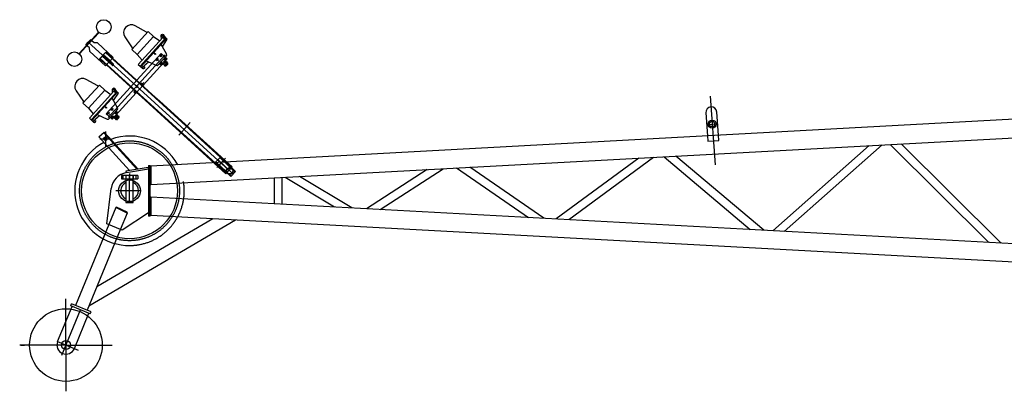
# Model space of a CAD drawing. Extents: x 11974 to 65910, y 18993 to 86132.
# Tile 3 of 37: x 17974 to 23395, y 30246 to 32293. Entities that reach past the tile are written whole.
import ezdxf

# ---------------------------------------------------------------- set-up
doc = ezdxf.new("R2010")
doc.units = 0
doc.header["$LTSCALE"] = 62.5
doc.header["$MEASUREMENT"] = 0
doc.linetypes.add('CENTER', pattern=[50.5, 30, -9, 2.5, -9])
doc.linetypes.add('HIDDEN', pattern=[12.6, 8.4, -4.2])
doc.layers.get('0').update_dxf_attribs({"linetype": 'CONTINUOUS'})
for name, color, linetype in [('17', 7, 'CONTINUOUS'), ('2', 7, 'CONTINUOUS'), ('3', 7, 'CONTINUOUS')]:
    doc.layers.add(name, color=color, linetype=linetype)

# ---------------------------------------------------------------- blocks, each defined once
blk = doc.blocks.new('*G8484')
at = {"layer": '17', "color": 7, "linetype": 'CONTINUOUS'}
for p, q in [((18414.248623, 32077.338375), (18447.899518, 32114.320125)), ((18416.604163, 32079.927375), (18445.544203, 32111.730975)), ((18434.439433, 32099.526975), (18427.709218, 32092.131375)), ((18471.421123, 32065.877775), (18434.439433, 32099.526975)), ((18445.544203, 32111.730975), (19141.022833, 31478.894175)), ((18447.899518, 32114.320125), (18484.881208, 32080.668975)), ((18451.230373, 32043.687225), (18414.248623, 32077.338375)), ((19112.082793, 31447.088775), (18416.604163, 32079.927375)), ((18464.690968, 32058.480225), (18427.709218, 32092.131375)), ((18584.363563, 31922.546475), (18451.230373, 32043.687225)), ((18482.724853, 32042.070375), (18464.690968, 32058.480225)), ((18471.421123, 32065.877775), (18489.454963, 32049.467775)), ((18484.881208, 32080.668975), (18703.731388, 31881.530775)), ((18617.648578, 31892.258925), (18584.363563, 31922.546475)), ((18643.747243, 31868.510175), (18617.648578, 31892.258925)), ((18703.731388, 31881.530775), (18745.388113, 31843.625625)), ((18687.568093, 31828.636725), (18643.747243, 31868.510175)), ((19109.728048, 31444.501575), (18687.568093, 31828.636725)), ((18745.388113, 31843.625625), (19143.378493, 31481.483325)), ((18857.513083, 31673.998575), (18859.868623, 31676.585925)), ((18866.388673, 31665.921825), (18868.744198, 31668.510975)), ((18888.808678, 31708.391325), (18891.164203, 31710.980475)), ((18897.684253, 31700.314575), (18900.039793, 31702.903575)), ((19092.713773, 31527.583875), (19090.358233, 31524.994725)), ((19090.358233, 31524.994725), (19102.931983, 31513.554225)), ((19102.931983, 31513.554225), (19105.287508, 31516.143375)), ((19059.063343, 31490.601975), (19061.418193, 31493.191125)), ((19061.418193, 31493.191125), (19073.991928, 31481.748825)), ((19073.991928, 31481.748825), (19071.637078, 31479.161625)), ((19143.378493, 31481.483325), (19109.728048, 31444.501575)), ((19141.022833, 31478.894175), (19112.082793, 31447.088775))]:
    blk.add_line(p, q, dxfattribs=at)
at = {"layer": '17', "color": 7, "linetype": 'CENTER'}
for p, q in [((19126.552933, 31462.991475), (18431.074123, 32095.830075)), ((18625.598053, 31918.827525), (18610.065838, 31932.959625)), ((18624.898588, 31933.659075), (18610.765303, 31918.128075)), ((18617.831863, 31925.893575), (18621.899833, 31922.191275)), ((18767.604523, 31789.604025), (18752.072263, 31803.737925)), ((18759.838558, 31796.670075), (18763.906588, 31792.969575)), ((18759.838558, 31796.670075), (18763.906588, 31792.969575)), ((18849.408148, 31656.175125), (18912.678988, 31725.709425)), ((19058.986558, 31477.889025), (19106.366128, 31529.958675))]:
    blk.add_line(p, q, dxfattribs=at)
at = {"layer": '17', "color": 7, "linetype": 'CONTINUOUS'}
blk.add_arc((18486.089938, 32045.769075), 5.000436, -132.29448, 47.70599, dxfattribs=at)
blk = doc.blocks.new('*G8686')
at = {"layer": '17', "color": 7, "linetype": 'CONTINUOUS'}
for p, q in [((18354.891718, 32165.148375), (18408.751618, 32224.338975)), ((18410.969713, 32222.321175), (18357.109993, 32163.130575)), ((18408.751618, 32224.338975), (18410.969713, 32222.321175)), ((18354.891718, 32165.148375), (18301.031998, 32105.957625)), ((18303.251293, 32103.938025), (18357.111133, 32163.128775)), ((18338.406628, 32154.460425), (18351.193453, 32168.513775)), ((18357.636868, 32136.962925), (18338.406628, 32154.460425)), ((18363.980728, 32182.567125), (18351.193558, 32168.513775)), ((18468.055933, 32062.179075), (18351.194473, 32168.513775)), ((18383.211208, 32165.067825), (18363.980728, 32182.567125)), ((18401.979298, 32164.892025), (18383.211208, 32165.067825)), ((18489.255718, 32085.477375), (18401.979298, 32164.892025)), ((18301.031998, 32105.957625), (18303.251293, 32103.938025)), ((18359.579908, 32118.295275), (18357.636868, 32136.962925)), ((18446.855923, 32038.880625), (18359.579908, 32118.295275)), ((18468.055933, 32062.179075), (18446.855923, 32038.880625)), ((18468.055933, 32062.179075), (18489.255718, 32085.477375))]:
    blk.add_line(p, q, dxfattribs=at)
for centre, radius in [((18436.762123, 32252.894325), 40.0007), ((18275.240218, 32075.382675), 39.999384)]:
    blk.add_circle(centre, radius, dxfattribs=at)
blk = doc.blocks.new('*G8585')
at = {"color": 7, "linetype": 'CONTINUOUS'}
blk.add_blockref('*G8686', (0, 0), dxfattribs=at)
blk = doc.blocks.new('*G8888')
at = {"layer": '17', "color": 7, "linetype": 'CENTER'}
for p, q in [((18460.910308, 31753.438875), (18774.788323, 32098.386225)), ((18774.788323, 32098.386225), (18460.910308, 31753.438875))]:
    blk.add_line(p, q, dxfattribs=at)
blk = doc.blocks.new('*G8989')
at = {"layer": '17', "color": 7, "linetype": 'CONTINUOUS'}
for p, q in [((18673.036498, 32225.003775), (18609.914323, 32259.486075)), ((18681.887023, 32227.920525), (18591.703633, 32128.809225)), ((18681.887248, 32227.920525), (18680.350648, 32226.230475)), ((18711.471823, 32201.000475), (18681.887023, 32227.920525)), ((18754.083208, 32186.326275), (18753.736003, 32205.394875)), ((18778.352818, 32192.194875), (18766.509208, 32209.479975)), ((18771.622768, 32184.799275), (18767.621683, 32206.775625)), ((18553.400023, 32197.649625), (18593.773288, 32137.894875)), ((18621.288148, 32101.889025), (18711.471823, 32201.000475)), ((18761.267698, 32194.221825), (18626.665438, 32046.294675)), ((18640.717588, 32033.508375), (18782.050063, 32188.831275)), ((18707.685778, 32114.534325), (18771.621853, 32184.799275)), ((18778.352818, 32192.194875), (18707.686573, 32114.534325)), ((18711.472513, 32200.998525), (18745.452088, 32176.839675)), ((18782.058178, 32103.987525), (18752.379418, 32156.222025)), ((18759.475783, 32143.732275), (18786.488653, 32184.791925)), ((18771.621853, 32184.799275), (18761.267698, 32194.221825)), ((18782.050063, 32188.831275), (18778.352818, 32192.194875)), ((18786.488653, 32184.791925), (18782.050978, 32188.829325)), ((18593.239828, 32130.497475), (18591.703288, 32128.809225)), ((18591.703633, 32128.809225), (18621.288148, 32101.889025)), ((18621.288148, 32101.889025), (18648.537568, 32070.334575)), ((18637.019488, 32036.873775), (18707.685778, 32114.534325)), ((18707.686573, 32114.534325), (18637.020343, 32036.873775)), ((18710.038228, 32109.689325), (18712.730338, 32112.648375)), ((18720.137293, 32100.501075), (18710.038228, 32109.689325)), ((18712.730338, 32112.648375), (18722.829508, 32103.458325)), ((18722.829508, 32103.458325), (18720.137293, 32100.501075)), ((18626.664748, 32046.296475), (18637.019488, 32036.873775)), ((18656.729638, 32039.219475), (18683.490913, 32060.227125)), ((18660.058048, 32036.190825), (18656.729638, 32039.219475)), ((18670.389028, 32066.117625), (18725.184598, 32041.484475)), ((18736.681093, 32043.875775), (18780.759853, 32092.318125)), ((18742.567948, 32050.344825), (18754.268953, 32042.401725)), ((18754.268953, 32042.401725), (18769.075093, 32058.674325)), ((18777.487873, 32067.919425), (18760.662538, 32049.429375)), ((18760.662538, 32049.429375), (18764.360578, 32046.063825)), ((18774.122743, 32064.220575), (18764.027563, 32053.126275)), ((18764.027563, 32053.126275), (18767.725723, 32049.762675)), ((18764.360578, 32046.063825), (18781.185913, 32064.553875)), ((18779.503408, 32062.704525), (18766.043203, 32047.913325)), ((18766.043203, 32047.913325), (18771.590503, 32042.865075)), ((18767.725723, 32049.762675), (18777.820783, 32060.856975)), ((18769.075093, 32058.674325), (18783.881338, 32074.946925)), ((18786.733213, 32059.507425), (18769.907998, 32041.015725)), ((18769.907998, 32041.015725), (18773.606038, 32037.651975)), ((18771.590503, 32042.865075), (18785.050588, 32057.658075)), ((18783.368068, 32055.808725), (18773.273008, 32044.714425)), ((18773.273008, 32044.714425), (18776.971063, 32041.348875)), ((18773.606038, 32037.651975), (18790.431253, 32056.142025)), ((18777.820783, 32060.856975), (18774.122743, 32064.220575)), ((18783.881338, 32074.946925), (18774.872788, 32085.847275)), ((18788.748628, 32054.292675), (18775.288543, 32039.499525)), ((18776.971063, 32041.348875), (18787.066228, 32052.443325)), ((18781.185913, 32064.553875), (18777.487873, 32067.919425)), ((18785.050588, 32057.658075), (18779.503408, 32062.704525)), ((18782.352073, 32039.832825), (18789.081988, 32047.228425)), ((18787.066228, 32052.443325), (18783.368068, 32055.808725)), ((18790.431253, 32056.142025), (18786.733213, 32059.507425)), ((18637.020343, 32036.873775), (18640.717588, 32033.508375)), ((18640.717588, 32033.508375), (18649.963033, 32025.096525))]:
    blk.add_line(p, q, dxfattribs=at)
for centre, radius in [((18760.734973, 32205.523125), 6.999233), ((18760.734973, 32205.523125), 2.500276), ((18653.180893, 32032.307175), 2.50016)]:
    blk.add_circle(centre, radius, dxfattribs=at)
for centre, radius, start, end in [((18589.239313, 32221.638225), 43.126785, 61.355293, -146.20248), ((18675.913438, 32230.268025), 5.999116, -118.65504, -42.29785), ((18588.800773, 32134.535925), 6.001146, -42.2952, 34.03903), ((18773.365933, 32099.047275), 9.997554, -42.30609, 29.61041), ((18729.284443, 32050.604925), 9.999598, -114.2032, -42.29272), ((18778.653673, 32043.198225), 5.000474, -132.29497, -42.30054), ((18785.392198, 32050.593975), 4.994106, -42.36911, 47.77652), ((18655.011478, 32030.640975), 7.498504, -132.31799, -42.29636), ((18655.017088, 32030.642775), 7.495642, -42.33783, 47.74094)]:
    blk.add_arc(centre, radius, start, end, dxfattribs=at)
blk = doc.blocks.new('*G9090')
at = {"layer": '17', "color": 7, "linetype": 'CONTINUOUS'}
for p, q in [((18412.680553, 31932.069825), (18322.497043, 31832.957925)), ((18403.829983, 31929.152925), (18340.707688, 31963.635375)), ((18412.680673, 31932.069825), (18411.144178, 31930.379625)), ((18442.265353, 31905.149625), (18412.680553, 31932.069825)), ((18284.193613, 31901.796975), (18324.566713, 31842.043725)), ((18352.081573, 31806.037725), (18442.265353, 31905.149625)), ((18492.061288, 31898.370975), (18357.458743, 31750.443375)), ((18371.510893, 31737.657075), (18512.843653, 31892.980425)), ((18438.479143, 31818.683025), (18502.415398, 31888.948425)), ((18509.146408, 31896.344025), (18438.479998, 31818.683025)), ((18442.265983, 31905.147825), (18476.245498, 31880.988825)), ((18484.876753, 31890.475575), (18484.529413, 31909.544175)), ((18490.269268, 31847.881125), (18517.282123, 31888.941075)), ((18502.415398, 31888.948425), (18492.061288, 31898.370975)), ((18509.146408, 31896.344025), (18497.302798, 31913.627325)), ((18502.416028, 31888.948425), (18498.415168, 31910.924775)), ((18512.843653, 31892.980425), (18509.146408, 31896.344025)), ((18517.282123, 31888.941075), (18512.844448, 31892.978625)), ((18324.033298, 31834.646175), (18322.496878, 31832.957925)), ((18322.497043, 31832.957925), (18352.081573, 31806.037725)), ((18512.851483, 31808.136225), (18483.172948, 31860.371175)), ((18352.081573, 31806.037725), (18379.330978, 31774.481475)), ((18367.812898, 31741.022475), (18438.479143, 31818.683025)), ((18438.479998, 31818.683025), (18367.813708, 31741.020675)), ((18401.182498, 31770.264525), (18455.978128, 31745.633175)), ((18440.831638, 31813.838025), (18443.523688, 31816.797075)), ((18450.930883, 31804.647975), (18440.831638, 31813.838025)), ((18443.523688, 31816.797075), (18453.622933, 31807.607025)), ((18453.622933, 31807.607025), (18450.930883, 31804.647975)), ((18467.474638, 31748.024475), (18511.553218, 31796.465025)), ((18508.281343, 31772.068125), (18491.455963, 31753.576275)), ((18504.916213, 31768.369275), (18494.820928, 31757.274975)), ((18495.154063, 31750.212675), (18511.979443, 31768.702575)), ((18499.868563, 31762.823025), (18514.674928, 31779.093825)), ((18508.614373, 31765.003875), (18504.916213, 31768.369275)), ((18514.674928, 31779.093825), (18505.666093, 31789.995975)), ((18511.979443, 31768.702575), (18508.281343, 31772.068125)), ((18357.458053, 31750.443375), (18367.812898, 31741.022475)), ((18367.813708, 31741.020675), (18371.510893, 31737.657075)), ((18371.510893, 31737.657075), (18380.756233, 31729.243425)), ((18387.523228, 31743.366225), (18414.284263, 31764.375825)), ((18390.851353, 31740.337725), (18387.523228, 31743.366225)), ((18473.361538, 31754.493675), (18485.062318, 31746.550425)), ((18485.062318, 31746.550425), (18499.868563, 31762.823025)), ((18491.455963, 31753.576275), (18495.154063, 31750.212675)), ((18494.820928, 31757.274975), (18498.519073, 31753.909575)), ((18510.296878, 31766.853225), (18496.836568, 31752.060075)), ((18496.836568, 31752.060075), (18502.383868, 31747.013775)), ((18498.519073, 31753.909575), (18508.614373, 31765.003875)), ((18517.526623, 31763.654325), (18500.701243, 31745.164425)), ((18500.701243, 31745.164425), (18504.399448, 31741.798875)), ((18502.383868, 31747.013775), (18515.844118, 31761.806775)), ((18514.161433, 31759.957425), (18504.066313, 31748.863125)), ((18504.066313, 31748.863125), (18507.764533, 31745.497575)), ((18504.399448, 31741.798875), (18521.224843, 31760.290725)), ((18519.542278, 31758.441375), (18506.081968, 31743.648225)), ((18507.764533, 31745.497575), (18517.859653, 31756.592025)), ((18515.844118, 31761.806775), (18510.296878, 31766.853225)), ((18513.145423, 31743.981525), (18519.875638, 31751.377125)), ((18517.859653, 31756.592025), (18514.161433, 31759.957425)), ((18521.224843, 31760.290725), (18517.526623, 31763.654325)), ((18519.542278, 31758.439575), (18519.542278, 31758.441375))]:
    blk.add_line(p, q, dxfattribs=at)
for centre, radius in [((18491.528398, 31909.672275), 6.99931), ((18491.528398, 31909.672275), 2.498883), ((18383.974243, 31736.455875), 2.500199)]:
    blk.add_circle(centre, radius, dxfattribs=at)
for centre, radius, start, end in [((18320.033983, 31925.785575), 43.127761, 61.357998, -146.20328), ((18406.706968, 31934.418075), 5.999947, -118.65134, -42.30432), ((18319.599808, 31838.683725), 5.996425, -42.32443, 34.07623), ((18504.153238, 31803.195975), 10.003273, -42.29047, 29.59338), ((18385.803763, 31734.791025), 7.500257, -132.29634, -42.29791), ((18385.803478, 31734.790125), 7.499964, -42.29358, 47.69943), ((18460.078033, 31754.753625), 9.999621, -114.20354, -42.29297), ((18509.447038, 31747.346475), 5.000097, -132.29802, -42.29666), ((18516.176278, 31754.741775), 5.000555, -42.28757, 47.68838)]:
    blk.add_arc(centre, radius, start, end, dxfattribs=at)
blk = doc.blocks.new('*G9191')
at = {"layer": '17', "color": 7, "linetype": 'CONTINUOUS'}
for p, q in [((18449.758888, 31774.616925), (18752.614483, 32107.451775)), ((18745.332943, 32100.561525), (18757.536928, 32089.456275)), ((18756.987268, 32101.110825), (18745.882498, 32088.906975)), ((18751.434943, 32095.009875), (18753.622243, 32097.412125)), ((18752.614483, 32107.451775), (18785.899513, 32077.164375)), ((18785.899513, 32077.164375), (18483.043918, 31744.329375)), ((18725.142598, 32078.372925), (18737.346568, 32067.267525)), ((18736.796908, 32078.922225), (18725.692138, 32066.718225)), ((18731.244583, 32072.821125), (18733.431898, 32075.223375)), ((18747.331543, 32058.181875), (18759.535408, 32047.076475)), ((18758.985868, 32058.731175), (18747.881083, 32046.527175)), ((18753.433528, 32052.630075), (18755.620843, 32055.034275)), ((18763.527103, 32063.722575), (18763.835293, 32063.442375)), ((18767.521903, 32080.370475), (18779.725873, 32069.265225)), ((18779.176213, 32080.919775), (18768.071443, 32068.715925)), ((18773.623888, 32074.818825), (18775.811203, 32077.222875)), ((18609.880678, 31933.128075), (18625.782763, 31918.657275)), ((18625.066648, 31933.844025), (18610.596853, 31917.941325)), ((18617.831923, 31925.893575), (18621.701743, 31930.145325)), ((18641.955613, 31944.502575), (18656.991943, 31930.820925)), ((18644.752138, 31933.190325), (18656.962933, 31946.610225)), ((18601.898188, 31899.830325), (18613.377538, 31889.385975)), ((18604.000363, 31888.404525), (18613.121698, 31898.427825)), ((18483.043918, 31744.329375), (18449.758888, 31774.616925)), ((18455.937613, 31782.517875), (18468.141538, 31771.414425)), ((18467.591938, 31783.068975), (18456.487213, 31770.865125)), ((18462.039613, 31776.966075), (18464.226913, 31779.370275)), ((18476.127973, 31804.708425), (18488.331898, 31793.603175)), ((18487.782283, 31805.257725), (18476.677573, 31793.053725)), ((18482.229958, 31799.156625), (18484.417273, 31801.559025)), ((18498.316918, 31784.517375), (18510.520843, 31773.412125)), ((18509.971243, 31785.066675), (18498.866518, 31772.862825)), ((18504.418903, 31778.965725), (18506.606218, 31781.369775)), ((18478.126513, 31762.328625), (18490.330438, 31751.223375)), ((18489.780883, 31762.878075), (18478.676173, 31750.674075)), ((18484.228498, 31756.776975), (18486.415813, 31759.181175))]:
    blk.add_line(p, q, dxfattribs=at)
for centre, radius in [((18751.434943, 32095.009875), 3.248935), ((18731.244583, 32072.821125), 3.248935), ((18753.433528, 32052.630075), 3.250289), ((18773.623888, 32074.818825), 3.250289), ((18649.116868, 31937.987775), 3.50069), ((18608.736103, 31893.608475), 3.499458), ((18462.039613, 31776.966075), 3.250289), ((18482.229958, 31799.156625), 3.248935), ((18504.418903, 31778.965725), 3.250289), ((18484.228498, 31756.776975), 3.250289)]:
    blk.add_circle(centre, radius, dxfattribs=at)
blk = doc.blocks.new('*G8787')
at = {"color": 7, "linetype": 'CONTINUOUS'}
for name in ['*G8989', '*G9191', '*G8888', '*G9090']:
    blk.add_blockref(name, (0, 0), dxfattribs=at)
blk = doc.blocks.new('*G8383')
at = {"color": 7, "linetype": 'CONTINUOUS'}
for name in ['*G8585', '*G8787', '*G8484']:
    blk.add_blockref(name, (0, 0), dxfattribs=at)
blk = doc.blocks.new('*G8282')
at = {"color": 7, "linetype": 'CONTINUOUS'}
blk.add_blockref('*G8383', (0, 0), dxfattribs=at)
blk = doc.blocks.new('*G9393')
at = {"layer": '17', "color": 7, "linetype": 'CENTER'}
blk.add_circle((18578.732361, 31350.415803), 274.99999, dxfattribs=at)
at = {"layer": '17', "color": 7, "linetype": 'CONTINUOUS'}
blk.add_circle((18578.732361, 31350.415803), 263.99989, dxfattribs=at)
for centre, radius, start, end in [((18578.732631, 31350.415797), 301.50119, 118.02655, -89.140359), ((18578.732737, 31350.417195), 301.50011, 28.308287, 110.00975)]:
    blk.add_arc(centre, radius, start, end, dxfattribs=at)
at = {"layer": '17', "color": 7, "linetype": 'HIDDEN'}
blk.add_arc((18578.732361, 31350.415803), 301.501, -90.001189, 28.542709, dxfattribs=at)
blk = doc.blocks.new('*G9494')
at = {"layer": '17', "color": 7, "linetype": 'CENTER'}
blk.add_line((18578.728598, 31365.560607), (18578.728462, 31393.271667), dxfattribs=at)
blk = doc.blocks.new('*G9595')
at = {"layer": '17', "color": 7, "linetype": 'CONTINUOUS'}
for p, q in [((18598.727807, 31435.415357), (18558.727783, 31435.415212)), ((18558.727783, 31435.415212), (18558.728436, 31285.416901)), ((18598.728445, 31285.417046), (18598.727807, 31435.415357)), ((18558.728436, 31285.416901), (18598.728445, 31285.417046))]:
    blk.add_line(p, q, dxfattribs=at)
at = {"layer": '17', "color": 7, "linetype": 'CENTER'}
blk.add_line((18578.72847, 31285.417173), (18578.727808, 31435.415084), dxfattribs=at)
blk = doc.blocks.new('*G9696')
at = {"layer": '17', "color": 7, "linetype": 'CONTINUOUS'}
blk.add_line((18598.727894, 31406.984471), (18598.727975, 31395.148361), dxfattribs=at)
for radius, start, end in [(48.999873, 114.08821, -114.0908), (49.000356, -65.91206, 65.90902)]:
    blk.add_arc((18578.728168, 31350.415896), radius, start, end, dxfattribs=at)
blk = doc.blocks.new('*G9797')
at = {"layer": '17', "color": 7, "linetype": 'CENTER'}
for p, q in [((18445.733728, 31676.066213), (18445.734081, 31591.066975)), ((18415.733875, 31637.066345), (18475.73392, 31637.066812))]:
    blk.add_line(p, q, dxfattribs=at)
blk = doc.blocks.new('*G9898')
at = {"layer": '17', "color": 7, "linetype": 'CONTINUOUS'}
for radius in [10.000522, 7.112661]:
    blk.add_circle((18445.733939, 31637.064727), radius, dxfattribs=at)
blk = doc.blocks.new('*G9292')
at = {"color": 7, "linetype": 'CONTINUOUS'}
for name in ['*G9797', '*G9393', '*G9898', '*G9696', '*G9595', '*G9494']:
    blk.add_blockref(name, (0, 0), dxfattribs=at)
blk = doc.blocks.new('*G7979')
at = {"layer": '2', "color": 7, "linetype": 'CONTINUOUS'}
for p, q in [((29934.228423, 32096.319085), (18696.728103, 31486.507625)), ((21751.289603, 31779.547645), (21760.738603, 31652.621555)), ((21821.554903, 31657.161335), (21812.109403, 31784.035165)), ((21779.891203, 31738.725935), (21780.451003, 31731.208815)), ((21790.424303, 31731.934585), (21789.864603, 31739.457655)), ((18409.106103, 31647.098995), (18438.618103, 31674.099425)), ((18434.929103, 31670.723725), (18619.660103, 31468.807375)), ((18438.618103, 31674.099425), (18625.496103, 31469.835965)), ((18696.728103, 31384.761889), (23967.533403, 31670.781875)), ((18578.809103, 31461.608425), (18409.106103, 31647.098995)), ((22766.368503, 31605.602405), (23310.122803, 31065.723335)), ((23376.932303, 31062.098855), (22826.255903, 31608.850505)), ((22650.659103, 31599.321525), (22120.283003, 31130.290485)), ((22183.575703, 31126.857635), (22722.218603, 31603.202605)), ((19078.675103, 31534.991295), (19052.480103, 31507.462415)), ((19052.480103, 31507.462415), (19135.791103, 31428.189055)), ((19076.676103, 31532.890405), (19159.987103, 31453.617045)), ((19078.675103, 31534.991295), (19161.986103, 31455.717935)), ((19078.675103, 31534.991295), (19106.272103, 31508.731765)), ((21382.649403, 31530.511725), (20927.119003, 31195.038415)), ((20997.013603, 31191.247725), (21463.656503, 31534.906005)), ((21521.907703, 31538.069775), (21996.551903, 31137.005835)), ((22070.228403, 31133.008115), (21586.696103, 31541.584225)), ((18681.356103, 31479.354875), (18559.173103, 31458.199905)), ((18559.173103, 31458.199645), (18560.535103, 31450.316385)), ((18560.539103, 31450.291785), (18560.535103, 31450.316385)), ((18563.096103, 31450.732365), (18560.540103, 31450.291935)), ((18561.425103, 31450.430285), (18682.728103, 31471.415955)), ((18682.717103, 31471.472835), (18681.355103, 31479.356095)), ((18682.717103, 31471.472835), (18682.728103, 31471.414655)), ((18682.728103, 31490.415955), (18692.728103, 31490.415955)), ((18682.728103, 31490.415955), (18682.728103, 31210.415955)), ((18692.728103, 31210.415955), (18692.728103, 31490.415955)), ((18696.728103, 31486.507625), (18696.728103, 31384.759625)), ((19161.986103, 31455.717935), (19135.791103, 31428.189055)), ((20216.784203, 31467.245075), (19882.617203, 31251.718005)), ((19958.350203, 31247.610915), (20306.425303, 31472.108825)), ((20379.763603, 31476.091965), (20775.173503, 31203.284625)), ((20860.219803, 31198.670385), (20452.413603, 31480.031375)), ((18533.728103, 31435.415945), (18533.728103, 31415.415955)), ((18543.728103, 31435.415945), (18533.728103, 31435.415945)), ((18533.728103, 31415.415955), (18543.728103, 31415.415955)), ((18543.727103, 31415.414655), (18543.727103, 31435.414925)), ((18558.728103, 31435.415945), (18543.728103, 31435.415945)), ((18543.728103, 31415.415955), (18558.728103, 31415.415955)), ((18558.728103, 31435.415945), (18558.728103, 31415.415955)), ((18598.728103, 31435.415945), (18558.728103, 31435.415945)), ((18558.728103, 31415.415955), (18598.728103, 31415.415955)), ((18578.728103, 31350.415955), (18578.728103, 31425.415955)), ((18598.728103, 31435.415945), (18598.728103, 31415.415955)), ((18613.728103, 31435.415945), (18598.728103, 31435.415945)), ((18598.728103, 31415.415955), (18613.728103, 31415.415955)), ((18613.727103, 31435.414925), (18613.727103, 31415.414655)), ((18623.728103, 31435.415945), (18613.728103, 31435.415945)), ((18613.728103, 31415.415955), (18623.728103, 31415.415955)), ((18623.728103, 31435.415945), (18623.728103, 31415.415955)), ((19375.478103, 31421.596395), (19375.478103, 31279.235515)), ((19419.977903, 31276.824795), (19419.977903, 31424.007115)), ((19435.668403, 31424.859305), (19707.452303, 31261.223895)), ((19802.269203, 31256.080215), (19514.809303, 31429.151535)), ((18454.402103, 31167.857475), (18477.963103, 31362.606455)), ((18637.728103, 31350.415955), (18503.728103, 31350.415955)), ((18696.728103, 31316.072285), (18696.728103, 31214.324285)), ((19375.478103, 31279.239595), (18696.728103, 31316.072285)), ((18502.688103, 31257.671825), (18280.891103, 30719.020655)), ((18566.038103, 31227.673045), (18502.688103, 31257.671825)), ((18506.838103, 31260.132665), (18505.313103, 31256.429015)), ((18564.938103, 31232.619505), (18506.838103, 31260.132665)), ((18566.038103, 31227.673045), (18527.912103, 31135.081745)), ((18682.728103, 31229.415955), (18537.551103, 31133.415955)), ((18564.938103, 31232.619505), (18563.413103, 31228.915845)), ((29934.230777, 30706.307092), (19375.478103, 31279.239414)), ((19162.707103, 31189.037515), (18354.656103, 30714.317035)), ((19036.879103, 31196.301135), (18398.753103, 30821.409691)), ((18692.728103, 31210.415955), (18682.728103, 31210.415955)), ((29934.228423, 30604.512785), (18696.728103, 31214.324285)), ((18527.911801, 31135.081869), (18345.618103, 30692.368325)), ((18537.551103, 31133.415955), (18454.402103, 31167.857475)), ((18228.728103, 30500.415955), (18228.728103, 30755.177425)), ((18182.494103, 30519.453335), (18262.451103, 30713.635925)), ((18255.054103, 30716.681905), (18259.623103, 30727.778055)), ((18362.316103, 30672.515185), (18255.054103, 30716.681905)), ((18366.885103, 30683.611325), (18259.623103, 30727.778055)), ((18362.316103, 30672.515185), (18366.885103, 30683.611325)), ((18274.962103, 30481.378575), (18354.919103, 30675.561165)), ((18228.728103, 30500.415955), (17973.967103, 30500.415955)), ((17980.662103, 30500.415955), (18000.662103, 30500.415955)), ((18228.728103, 30500.415955), (18483.489103, 30500.415955)), ((18228.728103, 30500.415955), (18228.728103, 30245.654485))]:
    blk.add_line(p, q, dxfattribs=at)
at = {"layer": '2', "color": 7, "linetype": 'CENTER'}
for p, q in [((21775.029603, 31871.620855), (21803.189803, 31492.843655)), ((21764.274103, 31715.814485), (21808.653703, 31719.118585)), ((19066.297103, 31520.542615), (19149.696103, 31441.185485)), ((19096.786103, 31517.757955), (19070.591103, 31490.229085)), ((18206.071103, 30445.391865), (18308.685103, 30694.598545)), ((18182.494103, 30519.453335), (18295.063103, 30473.101885))]:
    blk.add_line(p, q, dxfattribs=at)
at = {"layer": '2', "color": 7, "linetype": 'HIDDEN'}
for p, q in [((21760.738603, 31652.621555), (21762.909403, 31623.459205)), ((21762.909403, 31623.459205), (21823.725403, 31628.006325)), ((21823.725403, 31628.006325), (21821.554903, 31657.161335)), ((19054.479103, 31509.563305), (19137.790103, 31430.289945)), ((18682.739103, 31471.347295), (18682.717103, 31471.472835)), ((18682.728103, 31471.414655), (18682.739103, 31471.347295)), ((18696.728103, 31486.507765), (18696.728103, 31486.507625)), ((18696.728103, 31384.759625), (18696.728103, 31384.758275)), ((18696.728103, 31316.073635), (18696.728103, 31316.072285)), ((18696.731103, 31309.764185), (18696.728103, 31309.765155)), ((18696.728103, 31214.324295), (18696.728103, 31214.324145))]:
    blk.add_line(p, q, dxfattribs=at)
at = {"layer": '2', "color": 7, "linetype": 'CONTINUOUS'}
for centre, radius in [((21786.464103, 31717.467905), 22.251514), ((21786.464103, 31717.466535), 15.000037), ((19130.777103, 31459.186835), 19), ((19130.777103, 31459.186755), 16.100113), ((18578.728103, 31350.415955), 60), ((18228.728103, 30500.415955), 200), ((18228.728103, 30500.415955), 25)]:
    blk.add_circle(centre, radius, dxfattribs=at)
for centre, radius, start, end in [((21781.706603, 31781.791715), 30.485455, 4.220387, -175.78041), ((18578.728103, 31350.415955), 101.5, 99.81516, 173.10193), ((18228.728103, 30500.415955), 50, 157.62, -22.38)]:
    blk.add_arc(centre, radius, start, end, dxfattribs=at)
at = {"layer": '3', "color": 7, "linetype": 'CENTER'}
blk.add_line((18578.729103, 31445.093955), (18578.729103, 31405.092605), dxfattribs=at)
blk.add_line((18578.729103, 31445.093955), (18578.729103, 31405.092605), dxfattribs=at)
at = {"color": 7, "linetype": 'CONTINUOUS'}
for name in ['*G8282', '*G9292']:
    blk.add_blockref(name, (0, 0), dxfattribs=at)

msp = doc.modelspace()

# ---------------------------------------------------------------- block references
at = {"color": 7, "linetype": 'CONTINUOUS'}
msp.add_blockref('*G7979', (0, 0), dxfattribs=at)

doc.saveas('drawing.dxf')
